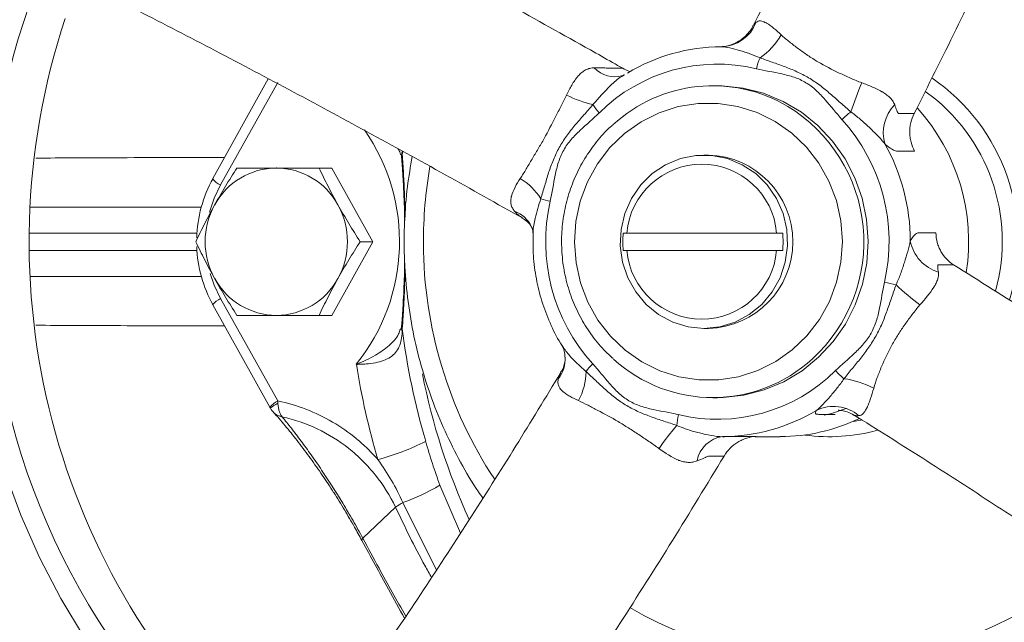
# Model space of a CAD drawing. Header units: millimetres. Extents: x -27 to 453, y 47 to 338.
# Tile 3 of 20: x 32 to 145, y 148 to 218. Entities that reach past the tile are written whole.
import ezdxf

# ---------------------------------------------------------------- set-up
doc = ezdxf.new("R2010")
doc.units = ezdxf.units.MM

msp = doc.modelspace()

# ---------------------------------------------------------------- linework, layer by layer
at = {"color": 7, "linetype": 'Continuous', "lineweight": 15}
for p, q in [((99.46, 212.02), (101.24, 212.02)), ((60.36, 210.81), (53.94, 199.29)), ((61.46, 210.39), (54.86, 198.56)), ((112.16, 210), (111.64, 210)), ((133.06, 206.78), (134.84, 206.78)), ((111.12, 202), (110.61, 202)), ((67.68, 200.5), (66.22, 200.5)), ((72.42, 192), (67.68, 200.5)), ((32.91, 196), (52.63, 196)), ((89.65, 194.77), (89.56, 194.83)), ((67.68, 183.5), (72.42, 192)), ((72.42, 192), (70.96, 192)), ((101.71, 193), (118.99, 193)), ((101.71, 191), (118.99, 191)), ((139.4, 189.34), (137.62, 189.34)), ((52.63, 188), (32.91, 188)), ((54.86, 185.44), (61.46, 173.62)), ((53.94, 184.71), (60.53, 172.89)), ((67.68, 183.5), (66.22, 183.5)), ((110.61, 182), (111.12, 182)), ((111.64, 174), (112.16, 174)), ((127.8, 171.25), (128.7, 171.41)), ((116.52, 169.5), (119.41, 169.5)), ((112.94, 167.27), (111.15, 167.27)), ((71.26, 157.79), (75.03, 161.36)), ((71.15, 157.53), (71.15, 157.53))]:
    msp.add_line(p, q, dxfattribs=at)
at = {"color": 8, "linetype": 'Continuous', "lineweight": 15}
for p, q in [((75.86, 202.43), (75.81, 202.05)), ((52.12, 193), (32.82, 193)), ((32.82, 191), (52.12, 191)), ((80.15, 163.9), (82.54, 158.38)), ((79.75, 154.11), (75.89, 161.9))]:
    msp.add_line(p, q, dxfattribs=at)
at = {"color": 7, "linetype": 'Continuous', "lineweight": 15, "flags": 128}
for points in [[(65.48, 120.89), (61.07, 123.71), (56.85, 126.82), (52.84, 130.22), (49.05, 133.88), (45.49, 137.78), (42.2, 141.92), (39.17, 146.28), (36.42, 150.83), (33.96, 155.55), (31.81, 160.43), (29.97, 165.45), (28.46, 170.58), (27.27, 175.81), (26.41, 181.1), (25.89, 186.44), (25.71, 191.8), (25.86, 197.16), (26.36, 202.5), (27.19, 207.8), (28.35, 213.03), (29.85, 218.17)], [(112.16, 174), (112.81, 174.02), (115.22, 174.29), (117.57, 174.9), (119.82, 175.85), (121.92, 177.11), (123.83, 178.66), (125.51, 180.47), (126.93, 182.5), (128.06, 184.72), (128.88, 187.09), (129.38, 189.54), (129.55, 192.05), (129.37, 194.55), (128.86, 197.01), (128.03, 199.37), (126.88, 201.58), (125.45, 203.61), (123.76, 205.41), (121.85, 206.95), (119.74, 208.2), (117.49, 209.14), (115.14, 209.74), (112.72, 209.99), (112.16, 210)], [(118.82, 205.88), (116.73, 206.91), (114.53, 207.61), (112.24, 207.96), (109.93, 207.96), (107.65, 207.59), (105.44, 206.88), (103.36, 205.84), (101.46, 204.49), (99.77, 202.86), (98.33, 200.98), (97.18, 198.91), (96.34, 196.68), (95.84, 194.35), (95.67, 191.96), (95.85, 189.58), (96.37, 187.25), (97.22, 185.03), (98.38, 182.96), (99.82, 181.09), (101.52, 179.47), (103.43, 178.13), (105.51, 177.1), (107.72, 176.4), (110.01, 176.05), (112.32, 176.05), (114.6, 176.41), (116.81, 177.12), (118.88, 178.17), (120.79, 179.52), (122.48, 181.15), (123.92, 183.02), (125.07, 185.1), (125.9, 187.33), (126.41, 189.66), (126.58, 192.04), (126.4, 194.43), (125.88, 196.76), (125.03, 198.98), (123.87, 201.05), (122.43, 202.92), (120.73, 204.54), (118.82, 205.88)], [(110.61, 182), (112.43, 182.18), (114.2, 182.72), (115.83, 183.59), (117.27, 184.77), (118.47, 186.2), (119.39, 187.85), (119.99, 189.65), (120.25, 191.53), (120.17, 193.43), (119.73, 195.27), (118.97, 197), (117.91, 198.55), (116.58, 199.86), (115.03, 200.89), (113.33, 201.6), (111.52, 201.96), (109.69, 201.96), (107.89, 201.6), (106.18, 200.89), (104.64, 199.86), (103.31, 198.55), (102.24, 197), (101.48, 195.27), (101.05, 193.43), (100.96, 191.53), (101.22, 189.65), (101.82, 187.85), (102.74, 186.2), (103.94, 184.77), (105.38, 183.59), (107.02, 182.72), (108.78, 182.18), (110.61, 182)], [(124.47, 171.98), (125.31, 172.19), (127, 172.75)]]:
    msp.add_lwpolyline(points, dxfattribs=at)
at = {"color": 8, "linetype": 'Continuous', "lineweight": 15, "flags": 128}
for points in [[(54.86, 198.56), (54.13, 197.02), (53.59, 195.4)], [(53.67, 188.34), (54.13, 186.98), (54.86, 185.44)]]:
    msp.add_lwpolyline(points, dxfattribs=at)
at = {"color": 8, "linetype": 'Continuous', "lineweight": 15}
for centre, radius, start, end in [((109.83, 192), 81.74, 132.2515, 227.1882), ((100.33, 214.27), 3.23, 222.7876, 286.3101), ((123.94, 192.01), 22.91, 342.9908, 55.5312), ((110.73, 191.99), 18.32, 312.5645, 58.5285), ((52.91, 192.01), 22.58, 321.1876, 34.8475), ((77.37, 201.89), 1.65, 162.1472, 186.4504), ((77.45, 201.59), 1.7, 164.4471, 185.2993), ((128.4, 192.01), 50.15, 170.0362, 180.2345), ((55.52, 200.34), 1.9, 213.551, 249.6522), ((87.6, 192.31), 3.42, 24.5433, 69.9488), ((127.98, 191.95), 49.73, 180.1669, 213.3362), ((55.92, 183.16), 2.52, 114.8751, 141.9216), ((77.37, 182.11), 1.65, 173.1163, 197.8588), ((77.45, 182.41), 1.7, 174.6486, 195.5558), ((90.82, 178.52), 3.79, 322.4453, 2.6588), ((154.11, 191.86), 77.47, 191.2478, 204.3369), ((62.51, 171.34), 2.51, 114.8676, 141.9392), ((64.9, 167.14), 7.11, 118.9243, 127.3522), ((125.1, 190.52), 21.02, 262.215, 285.2036), ((71.43, 157.57), 0.284, 128.1059, 186.7405), ((125.12, 189.13), 45.61, 239.6515, 310.5632)]:
    msp.add_arc(centre, radius, start, end, dxfattribs=at)
at = {"color": 7, "linetype": 'Continuous', "lineweight": 15}
for centre, radius, start, end in [((114.56, 192.01), 81.79, 161.6484, 227.6516), ((112.54, 218.85), 4.35, 270.7051, 339.1567), ((112.21, 220.18), 8.5, 304.9929, 329.4794), ((112.7, 193.33), 21.17, 90.273, 121.0308), ((112.17, 193.15), 19.35, 76.5313, 134.7724), ((123.31, 210.51), 6.8, 156.509, 167.6559), ((172.13, 192.16), 46.98, 157.2264, 161.5932), ((111.63, 193.06), 16.94, 59.2424, 132.8427), ((123.68, 192.03), 21.34, 344.438, 54.2787), ((101.01, 221.39), 13.94, 243.3692, 256.716), ((103.37, 211.44), 6.64, 212.9865, 223.2725), ((133.87, 198.66), 10.45, 127.1153, 134.5628), ((135.86, 204.59), 4.57, 135.4502, 196.6744), ((118.13, 192.02), 23.01, 351.1049, 42.0316), ((110.97, 192.01), 20.99, 347.1236, 42.1764), ((111.3, 192.03), 23.11, 0.1501, 29.1499), ((110.86, 192), 10, 271.5215, 88.4785), ((61.34, 192.34), 8.17, 90.3902, 151.3447), ((61.22, 192.34), 8.17, 28.6553, 89.6098), ((110.35, 192.27), 8.67, 4.8363, 175.1637), ((67.1, 192.02), 15.01, 150.9249, 178.3954), ((85.6, 193.07), 7.31, 32.2217, 58.4877), ((97.01, 214.18), 17.99, 253.1189, 256.7209), ((113.34, 192), 20.99, 167.1236, 222.1764), ((61.82, 192), 8.75, 150.9571, 209.0429), ((60.74, 192), 8.75, 330.9571, 29.0429), ((139.07, 193.03), 4.76, 191.4304, 252.6462), ((67.1, 191.99), 15.01, 182.0973, 209.0759), ((110.35, 191.74), 8.67, 184.8363, 355.1637), ((61.34, 191.67), 8.17, 208.6553, 269.6098), ((61.22, 191.67), 8.17, 270.3902, 331.3447), ((139.04, 218.68), 32.25, 256.3687, 258.7989), ((150.73, 205.36), 25.65, 225.5814, 233.6399), ((156.69, 191.96), 81.49, 187.0501, 196.3881), ((111.64, 190.98), 16.97, 227.5407, 312.5879), ((158.29, 191.94), 88.9, 189.1167, 196.3902), ((102.53, 172.93), 6.87, 133.662, 143.5373), ((89.88, 177.09), 7.13, 331.2455, 359.3829), ((112.15, 190.86), 19.35, 256.5313, 314.7724), ((133.07, 183.77), 9.86, 222.3414, 230.2242), ((125.28, 165.76), 10.54, 62.2694, 81.9511), ((125.56, 168.47), 4.52, 49.8748, 116.0501), ((113.48, 170.65), 5.99, 166.5898, 178.7257), ((112.66, 190.68), 21.17, 270.273, 301.0308), ((119.39, 190.63), 21.12, 270.037, 295.7414), ((128.85, 151.98), 28.46, 138.6326, 145.3926), ((113.18, 166.12), 3.41, 97.1168, 170.171), ((65.52, 194.56), 28.7, 285.1024, 296.8926), ((68.05, 184.17), 23.61, 289.394, 300.8147), ((78.86, 156.19), 6.43, 117.4261, 126.519)]:
    msp.add_arc(centre, radius, start, end, dxfattribs=at)
for points, knots in [([(74.28, 286.46), (73.73, 286.27), (71.45, 285.5), (67.56, 283.83), (62.62, 281.48), (57.83, 278.81), (53.19, 275.88), (48.71, 272.69), (44.42, 269.23), (40.32, 265.54), (36.43, 261.61), (32.75, 257.46), (29.31, 253.11), (26.11, 248.56), (23.16, 243.83), (20.48, 238.94), (18.06, 233.9), (15.92, 228.73), (14.07, 223.44), (12.5, 218.05), (11.24, 212.58), (10.27, 207.04), (9.6, 201.46), (9.24, 195.84), (9.18, 190.22), (9.43, 184.6), (9.99, 179), (10.85, 173.44), (12.01, 167.94), (13.46, 162.52), (15.21, 157.2), (17.25, 151.98), (19.57, 146.89), (22.16, 141.94), (25.01, 137.15), (28.12, 132.53), (31.48, 128.1), (35.07, 123.87), (38.89, 119.86), (42.92, 116.08), (47.14, 112.54), (51.56, 109.25), (56.14, 106.22), (60.88, 103.46), (65.77, 100.99), (70.23, 99), (73.11, 97.97), (74.27, 97.56)], [0, 0, 0, 0, 0.0073145, 0.0300168, 0.0527209, 0.0754269, 0.0981351, 0.1208457, 0.1435587, 0.1662742, 0.1889923, 0.2117129, 0.234436, 0.2571616, 0.2798895, 0.3026196, 0.3253519, 0.3480861, 0.3708221, 0.3935597, 0.4162988, 0.439039, 0.4617803, 0.4845223, 0.507265, 0.530008, 0.5527511, 0.5754941, 0.5982367, 0.6209788, 0.6437201, 0.6664604, 0.6891994, 0.711937, 0.7346729, 0.757407, 0.7801391, 0.802869, 0.8255966, 0.8483217, 0.8710443, 0.8937643, 0.9164817, 0.9391965, 0.9619087, 0.9846185, 1, 1, 1, 1]), ([(136.51, 261.81), (136.14, 260.83), (134.8, 257.29), (132.14, 250.87), (128.58, 242.62), (124.7, 234.12), (120.63, 225.58), (117.73, 219.82), (116.32, 217)], [0, 0, 0, 0, 0.071489, 0.258161, 0.445453, 0.632939, 0.820192, 1, 1, 1, 1]), ([(134.84, 206.78), (136.48, 210.04), (139.76, 216.56), (144.3, 226.17), (148.77, 236.11), (152.57, 245.06), (154.7, 250.63), (155.54, 252.82)], [0, 0, 0, 0, 0.201948, 0.404615, 0.607432, 0.845859, 1, 1, 1, 1]), ([(101.24, 212.02), (100.85, 212.24), (100.45, 212.46), (99.21, 213.17), (92.13, 217.17), (84.93, 221.13), (76.88, 225.47), (69.7, 229.32), (62.56, 233.05), (56.38, 236.21), (53.25, 237.8), (50.16, 239.36), (47.92, 240.48)], [0.2360471, 0.2360471, 0.2360471, 0.2360471, 0.25, 0.25, 0.28, 0.5, 0.5, 0.56, 0.75, 0.75, 0.78, 0.8615649, 0.8615649, 0.8615649, 0.8615649]), ([(41.78, 220.45), (42.79, 219.94), (46.73, 217.96), (53.72, 214.33), (62.71, 209.59), (71.75, 204.71), (80.78, 199.75), (86.74, 196.38), (89.72, 194.7)], [0, 0, 0, 0, 0.064777, 0.251394, 0.43865, 0.626121, 0.813379, 1, 1, 1, 1]), ([(116.29, 217), (116.27, 216.93), (116.13, 216.57), (115.71, 216.04), (115.11, 215.46), (114.48, 215.04), (113.9, 214.77), (113.39, 214.62), (113.02, 214.55), (112.8, 214.52), (112.68, 214.51), (112.6, 214.5), (112.6, 214.5), (112.6, 214.5)], [0, 0, 0, 0, 0.0392861, 0.201293, 0.3477034, 0.4788202, 0.5935915, 0.6888639, 0.7602577, 0.8082247, 0.8548602, 0.9214106, 1, 1, 1, 1]), ([(116.61, 217.31), (116.69, 217.37), (116.77, 217.42), (116.94, 217.48), (117.03, 217.49), (117.24, 217.47), (117.35, 217.44), (117.52, 217.37), (117.58, 217.35), (117.67, 217.3), (117.72, 217.28), (117.77, 217.26), (117.8, 217.24), (117.82, 217.24), (117.84, 217.23)], [0, 0, 0, 0, 0.25, 0.25, 0.5, 0.5, 0.75, 0.75, 0.875, 0.875, 0.9375, 0.96875, 0.96875, 1, 1, 1, 1]), ([(119.52, 215.87), (119.83, 215.58), (120.15, 215.32), (120.81, 214.79), (121.15, 214.53), (121.85, 214.01), (122.21, 213.76), (122.96, 213.25), (123.35, 213), (124.54, 212.29), (125.37, 211.87), (126.64, 211.27), (127.07, 211.07), (127.93, 210.69), (128.37, 210.51), (128.82, 210.34)], [0, 0, 0, 0, 0.125, 0.125, 0.25, 0.25, 0.375, 0.375, 0.5, 0.5, 0.75, 0.75, 0.875, 0.875, 1, 1, 1, 1]), ([(117.08, 213.22), (116.69, 213.39), (116.29, 213.55), (115.71, 213.77), (115.51, 213.83), (115.12, 213.96), (114.92, 214.02), (114.34, 214.19), (113.96, 214.29), (113.24, 214.45), (112.91, 214.51), (112.6, 214.5)], [0, 0, 0, 0, 0.25, 0.25, 0.375, 0.375, 0.5, 0.5, 0.75, 0.75, 1, 1, 1, 1]), ([(127.56, 206.99), (127.16, 207.33), (126.76, 207.68), (125.97, 208.38), (125.58, 208.73), (124.78, 209.41), (124.38, 209.74), (123.54, 210.37), (123.12, 210.66), (122.24, 211.18), (121.78, 211.41), (120.85, 211.84), (120.38, 212.03), (119.43, 212.38), (118.96, 212.55), (118.02, 212.88), (117.55, 213.04), (117.08, 213.22)], [0, 0, 0, 0, 0.125, 0.125, 0.25, 0.25, 0.375, 0.375, 0.5, 0.5, 0.625, 0.625, 0.75, 0.75, 0.875, 0.875, 1, 1, 1, 1]), ([(96.09, 211.13), (96.23, 211.28), (96.37, 211.41), (96.66, 211.64), (96.8, 211.74), (97.11, 211.9), (97.28, 211.97), (97.61, 212.05), (97.78, 212.07), (97.96, 212.08)], [0, 0, 0, 0, 0.25, 0.25, 0.5, 0.5, 0.75, 0.75, 1, 1, 1, 1]), ([(97.96, 212.08), (98.27, 212.09), (98.57, 212.09), (98.96, 212.07), (99.07, 212.06), (99.29, 212.04), (99.38, 212.03), (99.46, 212.02)], [0, 0, 0, 0, 0.5, 0.5, 0.75, 0.75, 1, 1, 1, 1]), ([(101.24, 212.02), (101.47, 211.89), (101.76, 211.73), (102.08, 211.65), (102.15, 211.64)], [0, 0, 0, 0, 0.766491, 1, 1, 1, 1]), ([(101.43, 211.27), (101.4, 211.26), (101.37, 211.24), (101.33, 211.21), (101.32, 211.21)], [0, 0, 0, 0, 0.626148, 1, 1, 1, 1]), ([(126.53, 206.11), (125.86, 206.84), (125.24, 207.64), (124.25, 208.77), (123.91, 209.13), (123.19, 209.8), (122.8, 210.1), (122.16, 210.48), (121.93, 210.6), (121.48, 210.81), (121.25, 210.9), (120.54, 211.14), (120.06, 211.26), (118.62, 211.58), (117.64, 211.73), (116.67, 211.96)], [0, 0, 0, 0, 0.25, 0.25, 0.375, 0.375, 0.5, 0.5, 0.5625, 0.5625, 0.625, 0.625, 0.75, 0.75, 1, 1, 1, 1]), ([(94.76, 208.93), (94.94, 209.33), (95.15, 209.72), (95.48, 210.27), (95.59, 210.45), (95.77, 210.71), (95.87, 210.84), (95.98, 210.99), (96.03, 211.05), (96.06, 211.09), (96.08, 211.11), (96.09, 211.13)], [0, 0, 0, 0, 0.5, 0.5, 0.75, 0.75, 0.875, 0.9375, 0.96875, 0.96875, 1, 1, 1, 1]), ([(101.33, 211.22), (101.32, 211.21), (101.31, 211.19), (101.24, 211.17), (101.24, 211.17)], [0, 0, 0, 0, 0.984669, 1, 1, 1, 1]), ([(128.82, 210.34), (129.24, 210.19), (129.66, 210.03), (130.27, 209.76), (130.47, 209.66), (130.76, 209.52), (130.91, 209.44), (131.07, 209.35), (131.15, 209.31), (131.19, 209.29), (131.22, 209.27), (131.24, 209.26)], [0, 0, 0, 0, 0.5, 0.5, 0.75, 0.75, 0.875, 0.9375, 0.96875, 0.96875, 1, 1, 1, 1]), ([(131.24, 209.26), (131.41, 209.15), (131.57, 209.04), (131.86, 208.81), (131.99, 208.7), (132.23, 208.46), (132.33, 208.33), (132.5, 208.07), (132.56, 207.94), (132.61, 207.8)], [0, 0, 0, 0, 0.25, 0.25, 0.5, 0.5, 0.75, 0.75, 1, 1, 1, 1]), ([(89.42, 199.31), (89.66, 199.66), (89.88, 200.03), (90.32, 200.77), (90.55, 201.15), (91.01, 201.92), (91.25, 202.31), (91.71, 203.11), (91.95, 203.51), (92.63, 204.75), (93.06, 205.58), (93.7, 206.84), (93.92, 207.25), (94.35, 208.09), (94.56, 208.51), (94.76, 208.93)], [0, 0, 0, 0, 0.125, 0.125, 0.25, 0.25, 0.375, 0.375, 0.5, 0.5, 0.75, 0.75, 0.875, 0.875, 1, 1, 1, 1]), ([(97.8, 207.82), (97.46, 207.42), (97.11, 207.02), (96.41, 206.23), (96.06, 205.84), (95.39, 205.03), (95.06, 204.61), (94.45, 203.76), (94.17, 203.32), (93.66, 202.41), (93.44, 201.94), (93.04, 200.96), (92.86, 200.47), (92.53, 199.47), (92.39, 198.97), (92.09, 197.97), (91.95, 197.47), (91.79, 196.97)], [0, 0, 0, 0, 0.125, 0.125, 0.25, 0.25, 0.375, 0.375, 0.5, 0.5, 0.625, 0.625, 0.75, 0.75, 0.875, 0.875, 1, 1, 1, 1]), ([(98.54, 206.88), (97.83, 206.18), (97.06, 205.55), (95.97, 204.52), (95.62, 204.17), (94.97, 203.42), (94.68, 203.02), (94.31, 202.35), (94.2, 202.12), (94, 201.65), (93.91, 201.41), (93.67, 200.68), (93.56, 200.19), (93.25, 198.69), (93.1, 197.67), (92.88, 196.68)], [0, 0, 0, 0, 0.25, 0.25, 0.375, 0.375, 0.5, 0.5, 0.5625, 0.5625, 0.625, 0.625, 0.75, 0.75, 1, 1, 1, 1]), ([(131.48, 203.28), (131.23, 203.62), (130.93, 203.94), (130.31, 204.58), (129.98, 204.9), (129.48, 205.37), (129.31, 205.53), (128.97, 205.84), (128.8, 205.99), (128.28, 206.43), (127.92, 206.71), (127.56, 206.99)], [0, 0, 0, 0, 0.25, 0.25, 0.5, 0.5, 0.625, 0.625, 0.75, 0.75, 1, 1, 1, 1]), ([(132.61, 207.8), (132.69, 207.55), (132.77, 207.33), (132.88, 207.06), (132.92, 206.98), (132.99, 206.85), (133.03, 206.81), (133.06, 206.78)], [0, 0, 0, 0, 0.5, 0.5, 0.75, 0.75, 1, 1, 1, 1]), ([(134.84, 206.78), (134.68, 206.45), (134.55, 206.11), (134.43, 205.56), (134.39, 205.38), (134.35, 205.01), (134.34, 204.63), (134.36, 204.26), (134.41, 203.88), (134.45, 203.69), (134.59, 203.14), (134.72, 202.79), (134.9, 202.45)], [0, 0, 0, 0, 0.25, 0.25, 0.375, 0.375, 0.5, 0.625, 0.625, 0.75, 0.75, 1, 1, 1, 1]), ([(100.05, 205.44), (99.97, 205.38), (99.29, 204.82), (98.2, 203.54), (96.82, 201.62), (95.72, 199.51), (94.9, 197.28), (94.37, 194.94), (94.14, 192.56), (94.23, 190.17), (94.61, 187.81), (95.3, 185.52), (96.28, 183.34), (97.53, 181.33), (98.82, 179.7), (99.77, 178.85), (100.13, 178.52)], [0, 0, 0, 0, 0.010102, 0.088315, 0.166583, 0.244904, 0.323276, 0.401691, 0.480143, 0.558621, 0.637113, 0.715605, 0.794086, 0.872543, 0.950965, 1, 1, 1, 1]), ([(134.9, 202.45), (134.4, 202.45), (133.77, 202.45), (133.15, 202.45), (132.96, 202.45), (132.9, 202.45), (132.76, 202.48), (132.68, 202.5), (132.45, 202.59), (132.28, 202.69), (131.9, 202.94), (131.7, 203.1), (131.48, 203.28)], [0, 0, 0, 0, 0.5, 0.625, 0.625, 0.6875, 0.6875, 0.75, 0.75, 0.875, 0.875, 1, 1, 1, 1]), ([(75.64, 202.09), (75.65, 202.08), (75.68, 202.04), (75.71, 201.82), (75.73, 201.7)], [0, 0, 0, 0, 0.4343655, 1, 1, 1, 1]), ([(75.72, 201.82), (75.73, 201.72), (75.74, 201.59), (75.75, 201.49), (75.75, 201.46)], [0, 0, 0, 0, 0.784545, 1, 1, 1, 1]), ([(75.75, 201.44), (75.77, 201.27), (75.82, 200.61), (75.9, 199.35), (75.99, 197.7), (76.05, 196.08), (76.08, 194.97), (76.09, 194.45)], [0, 0, 0, 0, 0.090058, 0.358656, 0.596592, 0.808709, 1, 1, 1, 1]), ([(76.97, 201.85), (76.76, 200.69), (76.33, 198.2), (76.07, 194.83), (76.01, 191.91), (76.08, 188.99), (76.37, 185.58), (77.01, 181.59), (77.95, 177.67), (79.18, 173.84), (80.7, 170.11), (82.51, 166.53), (83.99, 163.96), (84.94, 162.64), (85.12, 162.41)], [0, 0, 0, 0, 0.0853003, 0.1826971, 0.2441975, 0.2968253, 0.3942159, 0.4916247, 0.5890312, 0.6864328, 0.7838267, 0.8812103, 0.978581, 1, 1, 1, 1]), ([(54.17, 196.25), (54.37, 196.61), (54.58, 196.98), (55, 197.69), (55.21, 198.05), (55.85, 199.11), (56.29, 199.81), (56.74, 200.5)], [0, 0, 0, 0, 0.25, 0.25, 0.5, 0.5, 1, 1, 1, 1]), ([(56.74, 200.5), (57.45, 200.5), (58.19, 200.5), (59.7, 200.5), (60.48, 200.5), (61.28, 200.5)], [0, 0, 0, 0, 0.5, 0.5, 1, 1, 1, 1]), ([(61.28, 200.5), (61.68, 200.5), (62.09, 200.5), (62.91, 200.5), (63.33, 200.5), (64.57, 200.5), (65.39, 200.5), (66.22, 200.5)], [0, 0, 0, 0, 0.25, 0.25, 0.5, 0.5, 1, 1, 1, 1]), ([(66.22, 200.5), (66.54, 199.81), (66.89, 199.11), (67.61, 197.69), (67.99, 196.98), (68.39, 196.25)], [0, 0, 0, 0, 0.5, 0.5, 1, 1, 1, 1]), ([(88.77, 195.52), (88.67, 195.64), (88.58, 195.77), (88.44, 196.03), (88.39, 196.17), (88.33, 196.46), (88.32, 196.62), (88.34, 196.85), (88.34, 196.93), (88.36, 197.05), (88.37, 197.11), (88.38, 197.17), (88.39, 197.22), (88.39, 197.24), (88.4, 197.26)], [0, 0, 0, 0, 0.25, 0.25, 0.5, 0.5, 0.75, 0.75, 0.875, 0.875, 0.9375, 0.96875, 0.96875, 1, 1, 1, 1]), ([(52, 192), (52.32, 192.7), (52.67, 193.4), (53.39, 194.81), (53.77, 195.53), (54.17, 196.25)], [0, 0, 0, 0, 0.5, 0.5, 1, 1, 1, 1]), ([(68.39, 196.25), (68.59, 195.89), (68.8, 195.53), (69.22, 194.81), (69.43, 194.46), (70.07, 193.4), (70.51, 192.7), (70.96, 192)], [0, 0, 0, 0, 0.25, 0.25, 0.5, 0.5, 1, 1, 1, 1]), ([(89.62, 194.73), (89.84, 194.59), (90.26, 194.34), (90.59, 193.93), (90.7, 193.76), (90.69, 193.77), (90.69, 193.78)], [0, 0, 0, 0, 0.345584, 0.633242, 0.88219, 1, 1, 1, 1]), ([(90.69, 193.73), (90.72, 193.66), (90.85, 193.43), (90.89, 193.06), (90.89, 192.94), (90.89, 192.9)], [0, 0, 0, 0, 0.1946, 0.758638, 1, 1, 1, 1]), ([(54.17, 187.75), (53.97, 188.11), (53.77, 188.48), (53.39, 189.19), (53.2, 189.55), (52.66, 190.61), (52.32, 191.31), (52, 192)], [0, 0, 0, 0, 0.25, 0.25, 0.5, 0.5, 1, 1, 1, 1]), ([(70.96, 192), (70.51, 191.31), (70.07, 190.61), (69.21, 189.19), (68.79, 188.48), (68.39, 187.75)], [0, 0, 0, 0, 0.5, 0.5, 1, 1, 1, 1]), ([(90.9, 192.91), (90.89, 192.06), (90.87, 190.32), (91.23, 187.71), (91.86, 185.11), (92.82, 182.63), (93.62, 180.94), (94.16, 180.14), (94.21, 180.07)], [0, 0, 0, 0, 0.188951, 0.386978, 0.585007, 0.783019, 0.980996, 1, 1, 1, 1]), ([(132.78, 187.04), (132.96, 187.46), (133.13, 187.88), (133.37, 188.52), (133.44, 188.74), (133.59, 189.17), (133.66, 189.39), (133.87, 190.03), (134, 190.46), (134.24, 191.3), (134.35, 191.7), (134.41, 192.09)], [0, 0, 0, 0, 0.25, 0.25, 0.375, 0.375, 0.5, 0.5, 0.75, 0.75, 1, 1, 1, 1]), ([(134.41, 192.09), (134.52, 192.3), (134.64, 192.47), (134.87, 192.76), (134.98, 192.87), (135.17, 192.97), (135.23, 193), (135.35, 193.03), (135.41, 193.03), (135.6, 193.03), (136.23, 193.03), (136.86, 193.03), (137.36, 193.03)], [0, 0, 0, 0, 0.125, 0.125, 0.25, 0.25, 0.3125, 0.3125, 0.375, 0.375, 0.5, 1, 1, 1, 1]), ([(137.36, 193.03), (137.37, 192.65), (137.42, 192.28), (137.57, 191.74), (137.63, 191.56), (137.77, 191.22), (137.85, 191.05), (138.12, 190.57), (138.33, 190.27), (138.82, 189.75), (139.1, 189.53), (139.4, 189.34)], [0, 0, 0, 0, 0.25, 0.25, 0.375, 0.375, 0.5, 0.5, 0.75, 0.75, 1, 1, 1, 1]), ([(76.09, 189.54), (76.08, 189.04), (76.05, 187.96), (75.99, 186.38), (75.91, 184.77), (75.83, 183.48), (75.77, 182.79), (75.75, 182.57)], [0, 0, 0, 0, 0.184204, 0.39328, 0.624659, 0.882264, 1, 1, 1, 1]), ([(137.62, 189.34), (137.6, 189.32), (137.58, 189.29), (137.57, 189.19), (137.57, 189.13), (137.58, 188.9), (137.61, 188.71), (137.65, 188.49)], [0, 0, 0, 0, 0.25, 0.25, 0.5, 0.5, 1, 1, 1, 1]), ([(139.4, 189.34), (142.38, 187.47), (148.34, 183.72), (156.84, 178.21), (165.39, 172.51), (172.41, 167.69), (176.4, 164.81), (177.69, 163.88)], [0, 0, 0, 0, 0.210188, 0.421125, 0.632217, 0.880372, 1, 1, 1, 1]), ([(56.74, 183.5), (56.29, 184.2), (55.85, 184.9), (54.99, 186.31), (54.57, 187.03), (54.17, 187.75)], [0, 0, 0, 0, 0.5, 0.5, 1, 1, 1, 1]), ([(68.39, 187.75), (68.19, 187.39), (67.99, 187.03), (67.61, 186.31), (67.43, 185.96), (66.88, 184.9), (66.54, 184.2), (66.22, 183.5)], [0, 0, 0, 0, 0.25, 0.25, 0.5, 0.5, 1, 1, 1, 1]), ([(137.65, 188.49), (137.68, 188.37), (137.68, 188.24), (137.65, 187.97), (137.62, 187.84), (137.52, 187.54), (137.46, 187.39), (137.34, 187.16), (137.3, 187.08), (137.24, 186.96), (137.2, 186.9), (137.17, 186.83), (137.15, 186.79), (137.14, 186.77), (137.13, 186.75)], [0, 0, 0, 0, 0.25, 0.25, 0.5, 0.5, 0.75, 0.75, 0.875, 0.875, 0.9375, 0.96875, 0.96875, 1, 1, 1, 1]), ([(125.78, 177.12), (126.49, 177.82), (127.26, 178.46), (128.35, 179.48), (128.7, 179.83), (129.34, 180.59), (129.64, 180.99), (130.01, 181.65), (130.12, 181.89), (130.32, 182.36), (130.41, 182.6), (130.64, 183.32), (130.76, 183.82), (131.07, 185.32), (131.21, 186.33), (131.44, 187.33)], [0, 0, 0, 0, 0.25, 0.25, 0.375, 0.375, 0.5, 0.5, 0.5625, 0.5625, 0.625, 0.625, 0.75, 0.75, 1, 1, 1, 1]), ([(126.76, 176.19), (127.07, 176.59), (127.4, 176.99), (128.05, 177.78), (128.38, 178.17), (129.02, 178.98), (129.33, 179.4), (129.92, 180.25), (130.2, 180.69), (130.71, 181.6), (130.94, 182.07), (131.36, 183.04), (131.55, 183.54), (131.91, 184.54), (132.08, 185.04), (132.42, 186.04), (132.59, 186.54), (132.78, 187.04)], [0, 0, 0, 0, 0.125, 0.125, 0.25, 0.25, 0.375, 0.375, 0.5, 0.5, 0.625, 0.625, 0.75, 0.75, 0.875, 0.875, 1, 1, 1, 1]), ([(135.52, 184.7), (135.21, 184.35), (134.92, 183.98), (134.35, 183.24), (134.07, 182.86), (133.53, 182.09), (133.27, 181.7), (132.76, 180.9), (132.51, 180.49), (131.83, 179.26), (131.44, 178.42), (130.92, 177.17), (130.75, 176.75), (130.45, 175.92), (130.3, 175.5), (130.19, 175.08)], [0, 0, 0, 0, 0.125, 0.125, 0.25, 0.25, 0.375, 0.375, 0.5, 0.5, 0.75, 0.75, 0.875, 0.875, 1, 1, 1, 1]), ([(56.74, 183.5), (57.45, 183.5), (58.19, 183.5), (59.7, 183.5), (60.48, 183.5), (61.28, 183.5)], [0, 0, 0, 0, 0.5, 0.5, 1, 1, 1, 1]), ([(61.28, 183.5), (61.68, 183.5), (62.09, 183.5), (62.91, 183.5), (63.33, 183.5), (64.57, 183.5), (65.39, 183.5), (66.22, 183.5)], [0, 0, 0, 0, 0.25, 0.25, 0.5, 0.5, 1, 1, 1, 1]), ([(75.72, 182.31), (75.71, 182.21), (75.68, 181.98), (75.66, 181.93), (75.64, 181.9)], [0, 0, 0, 0, 0.477059, 1, 1, 1, 1]), ([(75.75, 182.55), (75.75, 182.49), (75.74, 182.41), (75.73, 182.32), (75.72, 182.29)], [0, 0, 0, 0, 0.703338, 1, 1, 1, 1]), ([(75.8, 181.61), (75.77, 180.96), (75.67, 180.39), (75.35, 179.64), (75.21, 179.42), (74.87, 179.02), (74.67, 178.84), (74.2, 178.53), (73.93, 178.4), (73.36, 178.19), (73.04, 178.1), (72.37, 177.97), (72.01, 177.93), (71.46, 177.88), (71.28, 177.87), (70.99, 177.86), (70.9, 177.86), (70.71, 177.85), (70.61, 177.85), (70.51, 177.85)], [0, 0, 0, 0, 0.25, 0.25, 0.375, 0.375, 0.5, 0.5, 0.625, 0.625, 0.75, 0.75, 0.875, 0.875, 0.9375, 0.9375, 0.96875, 0.96875, 1, 1, 1, 1]), ([(94.2, 180.06), (94.21, 180.04), (94.31, 179.89), (94.53, 179.4), (94.56, 178.92), (94.58, 178.68)], [0, 0, 0, 0, 0.081666, 0.548153, 1, 1, 1, 1]), ([(94.6, 178.63), (94.6, 178.56), (94.61, 178.39), (94.51, 177.83), (94.34, 177.28), (94.11, 176.97), (94.06, 176.9)], [0, 0, 0, 0, 0.255947, 0.558867, 0.895429, 1, 1, 1, 1]), ([(97.79, 177.9), (98.46, 177.16), (99.08, 176.37), (100.07, 175.24), (100.4, 174.88), (101.13, 174.21), (101.52, 173.91), (102.16, 173.53), (102.39, 173.41), (102.84, 173.2), (103.07, 173.11), (103.78, 172.87), (104.25, 172.74), (105.7, 172.43), (106.68, 172.28), (107.65, 172.04)], [0, 0, 0, 0, 0.25, 0.25, 0.375, 0.375, 0.5, 0.5, 0.5625, 0.5625, 0.625, 0.625, 0.75, 0.75, 1, 1, 1, 1]), ([(94.07, 176.88), (92.36, 174.05), (88.87, 168.29), (83.46, 159.75), (77.92, 151.25), (72.33, 142.99), (67.88, 136.6), (65.32, 133.08), (64.62, 132.13)], [0, 0, 0, 0, 0.180446, 0.368015, 0.555796, 0.743363, 0.930287, 1, 1, 1, 1]), ([(94.29, 174.75), (94.18, 174.86), (94.08, 174.97), (93.92, 175.2), (93.86, 175.31), (93.78, 175.55), (93.76, 175.68), (93.77, 175.93), (93.79, 176.07), (93.82, 176.21)], [0, 0, 0, 0, 0.25, 0.25, 0.5, 0.5, 0.75, 0.75, 1, 1, 1, 1]), ([(97, 177.02), (97.38, 176.68), (97.75, 176.33), (98.49, 175.63), (98.86, 175.28), (99.62, 174.6), (100.02, 174.26), (100.83, 173.64), (101.26, 173.35), (102.14, 172.83), (102.6, 172.59), (103.54, 172.17), (104.03, 171.98), (105.01, 171.62), (105.5, 171.46), (106.49, 171.13), (106.99, 170.96), (107.48, 170.79)], [0, 0, 0, 0, 0.125, 0.125, 0.25, 0.25, 0.375, 0.375, 0.5, 0.5, 0.625, 0.625, 0.75, 0.75, 0.875, 0.875, 1, 1, 1, 1]), ([(123.57, 172.53), (123.83, 172.73), (124.09, 172.98), (124.62, 173.54), (124.89, 173.84), (125.31, 174.31), (125.44, 174.47), (125.72, 174.8), (125.85, 174.97), (126.25, 175.48), (126.51, 175.83), (126.76, 176.19)], [0, 0, 0, 0, 0.25, 0.25, 0.5, 0.5, 0.625, 0.625, 0.75, 0.75, 1, 1, 1, 1]), ([(130.19, 175.08), (130.08, 174.68), (129.96, 174.29), (129.77, 173.74), (129.71, 173.56), (129.61, 173.3), (129.56, 173.17), (129.5, 173.02), (129.47, 172.96), (129.45, 172.92), (129.44, 172.89), (129.43, 172.87)], [0, 0, 0, 0, 0.5, 0.5, 0.75, 0.75, 0.875, 0.9375, 0.96875, 0.96875, 1, 1, 1, 1]), ([(96.13, 173.66), (95.78, 173.82), (95.45, 173.98), (94.98, 174.25), (94.84, 174.34), (94.62, 174.49), (94.52, 174.56), (94.4, 174.66), (94.35, 174.69), (94.32, 174.72), (94.3, 174.73), (94.29, 174.75)], [0, 0, 0, 0, 0.5, 0.5, 0.75, 0.75, 0.875, 0.9375, 0.96875, 0.96875, 1, 1, 1, 1]), ([(60.52, 172.92), (60.53, 172.89), (60.56, 172.84), (60.58, 172.8), (60.59, 172.79)], [0, 0, 0, 0, 0.705218, 1, 1, 1, 1]), ([(60.6, 172.8), (60.65, 172.7), (60.74, 172.54), (60.87, 172.42), (60.92, 172.37)], [0, 0, 0, 0, 0.600286, 1, 1, 1, 1]), ([(61.46, 173.62), (62.57, 173.39), (63.65, 173.07), (65.76, 172.26), (66.79, 171.76), (68.74, 170.62), (69.67, 169.97), (70.98, 168.88), (71.41, 168.5), (72.23, 167.7), (72.62, 167.28), (73, 166.85)], [0, 0, 0, 0, 0.25, 0.25, 0.5, 0.5, 0.75, 0.75, 0.875, 0.875, 1, 1, 1, 1]), ([(61.46, 173.36), (61.47, 173.2), (61.49, 173.04), (61.54, 172.74), (61.58, 172.59), (61.66, 172.32), (61.71, 172.2), (61.83, 171.97), (61.89, 171.87), (61.96, 171.79)], [0, 0, 0, 0, 0.25, 0.25, 0.5, 0.5, 0.75, 0.75, 1, 1, 1, 1]), ([(105.42, 168.14), (105.04, 168.42), (104.65, 168.69), (103.87, 169.22), (103.48, 169.48), (102.69, 169.99), (102.3, 170.25), (101.51, 170.76), (101.11, 171.01), (99.92, 171.71), (99.13, 172.14), (97.98, 172.74), (97.61, 172.94), (96.86, 173.32), (96.49, 173.5), (96.13, 173.66)], [0, 0, 0, 0, 0.125, 0.125, 0.25, 0.25, 0.375, 0.375, 0.5, 0.5, 0.75, 0.75, 0.875, 0.875, 1, 1, 1, 1]), ([(129.43, 172.87), (129.35, 172.73), (129.27, 172.6), (129.13, 172.37), (129.05, 172.27), (128.9, 172.1), (128.82, 172.04), (128.65, 171.96), (128.57, 171.93), (128.47, 171.93)], [0, 0, 0, 0, 0.25, 0.25, 0.5, 0.5, 0.75, 0.75, 1, 1, 1, 1]), ([(60.91, 172.35), (60.98, 172.28), (61.47, 171.76), (62.45, 170.6), (63.83, 168.88), (65.22, 167.03), (66.57, 165.09), (67.47, 163.75), (67.9, 163.06), (67.9, 163.06)], [0, 0, 0, 0, 0.031833, 0.239291, 0.439942, 0.633294, 0.819321, 0.999206, 1, 1, 1, 1]), ([(75.03, 161.36), (74.39, 162.7), (73.61, 163.93), (72.26, 165.63), (71.77, 166.18), (70.74, 167.21), (70.2, 167.69), (68.51, 169.03), (67.3, 169.79), (65.36, 170.72), (64.69, 170.99), (63.34, 171.44), (62.66, 171.63), (61.96, 171.79)], [0, 0, 0, 0, 0.25, 0.25, 0.375, 0.375, 0.5, 0.5, 0.75, 0.75, 0.875, 0.875, 1, 1, 1, 1]), ([(61.96, 171.79), (62.3, 171.37), (62.66, 170.93), (63.38, 170), (63.76, 169.51), (64.52, 168.48), (64.91, 167.95), (65.5, 167.11), (65.7, 166.82), (66.1, 166.24), (66.31, 165.94), (67.32, 164.43), (68.13, 163.16), (69.35, 161.16), (69.74, 160.49), (70.52, 159.14), (70.89, 158.47), (71.26, 157.79)], [0, 0, 0, 0, 0.125, 0.125, 0.25, 0.25, 0.375, 0.375, 0.4375, 0.4375, 0.5, 0.5, 0.75, 0.75, 0.875, 0.875, 1, 1, 1, 1]), ([(125.74, 172.08), (125.24, 172.08), (124.61, 172.08), (123.99, 172.08), (123.8, 172.08), (123.74, 172.08), (123.64, 172.09), (123.6, 172.1), (123.5, 172.15), (123.47, 172.2), (123.47, 172.34), (123.51, 172.43), (123.57, 172.53)], [0, 0, 0, 0, 0.5, 0.625, 0.625, 0.6875, 0.6875, 0.75, 0.75, 0.875, 0.875, 1, 1, 1, 1]), ([(126.1, 172.55), (126.1, 172.55), (126.09, 172.55), (126.32, 172.55), (126.81, 172.46), (127.43, 172.28), (127.83, 172.03), (128, 171.92)], [0, 0, 0, 0, 0.140604, 0.353909, 0.565067, 0.811176, 1, 1, 1, 1]), ([(127.87, 172.03), (130.55, 170.35), (135.91, 166.99), (143.59, 162.02), (150.96, 157.15), (157.92, 152.41), (163.16, 148.76), (165.91, 146.77), (166.63, 146.24)], [0, 0, 0, 0, 0.1862238, 0.3731053, 0.5602195, 0.7471403, 0.9334429, 1, 1, 1, 1]), ([(128.47, 171.93), (128.39, 171.93), (128.16, 171.91), (128.1, 171.94), (128.06, 171.96)], [0, 0, 0, 0, 0.338147, 1, 1, 1, 1]), ([(107.48, 170.79), (107.91, 170.62), (108.33, 170.46), (108.98, 170.24), (109.2, 170.17), (109.64, 170.04), (109.86, 169.99), (110.53, 169.82), (110.98, 169.71), (111.87, 169.56), (112.32, 169.5), (112.76, 169.5)], [0, 0, 0, 0, 0.25, 0.25, 0.375, 0.375, 0.5, 0.5, 0.75, 0.75, 1, 1, 1, 1]), ([(112.76, 169.5), (113.07, 169.5), (113.36, 169.51), (113.88, 169.52), (114.1, 169.52), (114.39, 169.52), (114.48, 169.53), (114.63, 169.53), (114.7, 169.53), (114.89, 169.53), (115.51, 169.53), (116.14, 169.53), (116.64, 169.53)], [0, 0, 0, 0, 0.125, 0.125, 0.25, 0.25, 0.3125, 0.3125, 0.375, 0.375, 0.5, 1, 1, 1, 1]), ([(116.64, 169.53), (116.27, 169.51), (115.9, 169.45), (115.36, 169.28), (115.19, 169.21), (114.85, 169.06), (114.68, 168.97), (114.2, 168.68), (113.9, 168.44), (113.37, 167.9), (113.13, 167.6), (112.94, 167.27)], [0, 0, 0, 0, 0.25, 0.25, 0.375, 0.375, 0.5, 0.5, 0.75, 0.75, 1, 1, 1, 1]), ([(78.5, 168.96), (78.75, 168.11), (79.01, 167.26), (79.56, 165.57), (79.85, 164.73), (80.15, 163.9)], [0, 0, 0, 0, 0.5, 0.5, 1, 1, 1, 1]), ([(112.94, 167.27), (110.96, 164.02), (107.01, 157.49), (100.9, 147.88), (94.34, 137.95), (88.12, 128.86), (83.99, 123.17), (82.31, 120.86)], [0, 0, 0, 0, 0.200193, 0.401099, 0.602153, 0.838508, 1, 1, 1, 1]), ([(111.15, 167.27), (111.09, 167.25), (111.01, 167.21), (110.82, 167.13), (110.72, 167.08), (110.37, 166.93), (110.1, 166.82), (109.82, 166.7)], [0, 0, 0, 0, 0.25, 0.25, 0.5, 0.5, 1, 1, 1, 1]), ([(75.89, 161.9), (75.49, 162.78), (75.05, 163.62), (74.08, 165.28), (73.56, 166.08), (73, 166.85)], [0, 0, 0, 0, 0.5, 0.5, 1, 1, 1, 1]), ([(109.82, 166.7), (109.66, 166.64), (109.49, 166.59), (109.16, 166.53), (108.98, 166.52), (108.62, 166.54), (108.44, 166.57), (108.16, 166.64), (108.07, 166.66), (107.93, 166.7), (107.86, 166.73), (107.78, 166.75), (107.74, 166.77), (107.71, 166.77), (107.69, 166.78)], [0, 0, 0, 0, 0.25, 0.25, 0.5, 0.5, 0.75, 0.75, 0.875, 0.875, 0.9375, 0.96875, 0.96875, 1, 1, 1, 1]), ([(67.9, 163.06), (68.32, 162.4), (69.14, 161.08), (70.23, 159.21), (70.87, 158.04), (71.15, 157.53)], [0, 0, 0, 0, 0.367349, 0.726819, 1, 1, 1, 1]), ([(71.16, 157.53), (72.17, 155.65), (73.78, 152.66), (75.44, 149.66), (76.06, 148.55)], [0, 0, 0, 0, 0.628442, 1, 1, 1, 1])]:
    msp.add_open_spline(points, degree=3, knots=knots, dxfattribs=at)
at = {"color": 8, "linetype": 'Continuous', "lineweight": 15}
for points, knots in [([(116.36, 216.98), (116.37, 217.03), (116.4, 217.12), (116.54, 217.25), (116.61, 217.31)], [0, 0, 0, 0, 0.549114, 1, 1, 1, 1]), ([(101.32, 211.2), (101.24, 211.15), (100.71, 210.84), (99.47, 209.74), (98.46, 208.58), (97.8, 207.82)], [0, 0, 0, 0, 0.062831, 0.388016, 1, 1, 1, 1]), ([(75.59, 202.07), (75.55, 202.27), (75.49, 202.52), (75.32, 202.71), (75.29, 202.75)], [0, 0, 0, 0, 0.795434, 1, 1, 1, 1]), ([(33.54, 201.65), (36.52, 201.67), (43.76, 201.7), (51.02, 201.72), (55.29, 201.72)], [0, 0, 0, 0, 0.411989, 1, 1, 1, 1]), ([(75.81, 202.05), (75.86, 201.35), (75.96, 199.94), (76.07, 197.57), (76.11, 195.75), (76.13, 194.88)], [0, 0, 0, 0, 0.3434404, 0.6860001, 1, 1, 1, 1]), ([(91.79, 196.97), (91.56, 196.22), (91.17, 194.95), (90.89, 193.55), (90.91, 192.99), (90.91, 192.91)], [0, 0, 0, 0, 0.55827, 0.939787, 1, 1, 1, 1]), ([(89.56, 194.83), (89.39, 194.94), (89.14, 195.1), (88.86, 195.42), (88.77, 195.52)], [0, 0, 0, 0, 0.670176, 1, 1, 1, 1]), ([(76.12, 189.12), (76.12, 188.58), (76.09, 187.22), (76.02, 185.3), (75.92, 183.46), (75.84, 182.42), (75.81, 181.95)], [0, 0, 0, 0, 0.191481, 0.481419, 0.771989, 1, 1, 1, 1]), ([(55.29, 182.28), (51.02, 182.29), (43.77, 182.31), (36.53, 182.34), (33.55, 182.36)], [0, 0, 0, 0, 0.588179, 1, 1, 1, 1]), ([(70.51, 177.85), (70.52, 177.85), (71.3, 178.17), (72.69, 178.81), (74.33, 179.98), (75.28, 180.98), (75.53, 181.73), (75.59, 181.92)], [0, 0, 0, 0, 0.003078, 0.336502, 0.622949, 0.90692, 1, 1, 1, 1]), ([(94.2, 180.07), (94.46, 179.7), (95.21, 178.63), (96.29, 177.66), (97, 177.02)], [0, 0, 0, 0, 0.33975, 1, 1, 1, 1]), ([(93.82, 176.21), (93.85, 176.33), (93.93, 176.6), (94.05, 176.76), (94.11, 176.85)], [0, 0, 0, 0, 0.435252, 1, 1, 1, 1]), ([(60.93, 172.38), (60.96, 172.33), (61.12, 172.1), (61.51, 171.92), (61.84, 171.81), (61.96, 171.79), (61.96, 171.79)], [0, 0, 0, 0, 0.158387, 0.713576, 0.993145, 1, 1, 1, 1]), ([(79.2, 153.25), (78.94, 153.71), (77.43, 156.34), (76.11, 159.09), (75.03, 161.36)], [0, 0, 0, 0, 0.172392, 1, 1, 1, 1]), ([(71.26, 157.79), (71.88, 156.64), (73.49, 153.64), (75.17, 150.63), (76.21, 148.77)], [0, 0, 0, 0, 0.383716, 1, 1, 1, 1])]:
    msp.add_open_spline(points, degree=3, knots=knots, dxfattribs=at)
at = {"color": 7, "linetype": 'Continuous', "lineweight": 15}
for points in [[(117.84, 217.23), (118.4, 216.87), (118.95, 216.4), (119.52, 215.87)], [(75.8, 202.4), (75.8, 202.28), (75.81, 202.16), (75.81, 202.05)], [(88.4, 197.26), (88.62, 197.96), (88.98, 198.63), (89.42, 199.31)], [(101.29, 193), (101.24, 192.34), (101.24, 191.67), (101.29, 191)], [(101.29, 193), (101.43, 193), (101.57, 193), (101.71, 193)], [(118.99, 193), (119.23, 193), (119.47, 193), (119.7, 193)], [(119.7, 191), (119.74, 191.67), (119.74, 192.34), (119.7, 193)], [(101.29, 191), (101.43, 191), (101.57, 191), (101.71, 191)], [(118.99, 191), (119.23, 191), (119.47, 191), (119.7, 191)], [(137.13, 186.75), (136.66, 186.05), (136.12, 185.37), (135.52, 184.7)], [(75.81, 181.95), (75.81, 181.84), (75.8, 181.72), (75.8, 181.61)], [(61.46, 173.62), (61.46, 173.53), (61.46, 173.44), (61.46, 173.36)], [(107.69, 166.78), (106.89, 167.14), (106.14, 167.6), (105.42, 168.14)]]:
    msp.add_open_spline(points, degree=3, dxfattribs=at)

doc.saveas('drawing.dxf')
